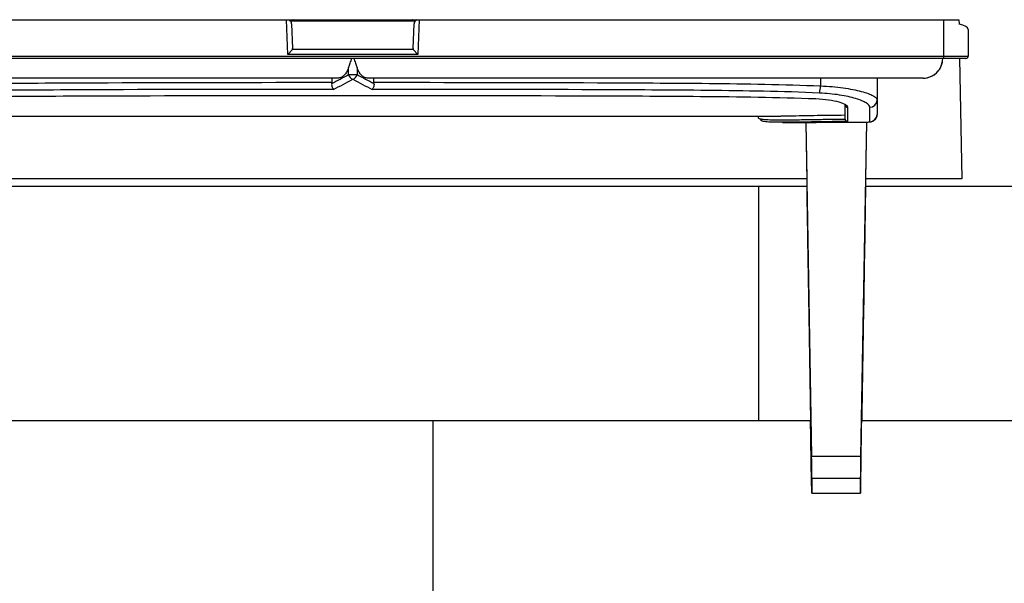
# Model space of a CAD drawing. Header units: millimetres. Extents: x 156922 to 157823, y 112322 to 113312.
# Tile 63 of 123: x 157442 to 157482, y 112744 to 112767. Entities that reach past the tile are written whole.
import ezdxf

# ---------------------------------------------------------------- set-up
doc = ezdxf.new("R2010")
doc.units = ezdxf.units.MM

msp = doc.modelspace()

# ---------------------------------------------------------------- linework, layer by layer
at = {"color": 7, "linetype": 'Continuous', "lineweight": 25}
for p, q in [((157430.073, 112766.516), (157480.574, 112766.516)), ((157453.253, 112765.1), (157453.204, 112766.516)), ((157458.43, 112766.45), (157453.376, 112766.45)), ((157453.41, 112766.345), (157453.445, 112765.349)), ((157458.361, 112765.349), (157458.396, 112766.345)), ((157458.602, 112766.516), (157458.553, 112765.1)), ((157479.953, 112765.038), (157479.953, 112766.516)), ((157480.574, 112766.516), (157480.577, 112766.341)), ((157480.953, 112766.119), (157480.953, 112765.038)), ((157453.443, 112765.297), (157453.253, 112765.1)), ((157458.363, 112765.297), (157453.443, 112765.297)), ((157458.553, 112765.1), (157458.363, 112765.297)), ((157431.853, 112765.038), (157479.953, 112765.038)), ((157479.953, 112764.938), (157431.853, 112764.938)), ((157458.553, 112765.1), (157453.253, 112765.1)), ((157479.953, 112764.938), (157479.953, 112765.038)), ((157479.953, 112765.038), (157480.953, 112765.038)), ((157480.853, 112764.938), (157479.953, 112764.938)), ((157480.602, 112764.938), (157480.687, 112760.039)), ((157455.733, 112764.284), (157455.733, 112764.576)), ((157456.073, 112764.576), (157456.073, 112764.284)), ((157455.044, 112764.138), (157455.044, 112763.968)), ((157455.733, 112764.284), (157456.073, 112764.284)), ((157456.762, 112763.968), (157456.762, 112764.138)), ((157474.941, 112764.138), (157474.941, 112763.82)), ((157477.244, 112764.138), (157477.244, 112763.245)), ((157477.244, 112763.245), (157477.244, 112762.662)), ((157475.944, 112762.474), (157475.944, 112763.052)), ((157476.044, 112762.954), (157476.044, 112762.37)), ((157476.944, 112762.363), (157476.944, 112762.95)), ((157438.543, 112762.588), (157473.319, 112762.588)), ((157472.403, 112762.588), (157472.403, 112762.535)), ((157473.393, 112762.338), (157474.761, 112762.338)), ((157474.338, 112762.338), (157474.376, 112760.039)), ((157474.339, 112762.338), (157474.577, 112748.75)), ((157475.944, 112762.47), (157475.944, 112762.47)), ((157476.809, 112762.35), (157476.571, 112748.75)), ((157476.81, 112762.35), (157476.771, 112760.039)), ((157474.376, 112760.039), (157436.271, 112760.039)), ((157474.376, 112760.039), (157474.376, 112759.741)), ((157476.771, 112760.039), (157476.771, 112759.741)), ((157480.687, 112760.039), (157476.771, 112760.039)), ((157436.271, 112759.741), (157472.426, 112759.741)), ((157472.426, 112759.741), (157474.376, 112759.741)), ((157476.771, 112759.741), (157519.524, 112759.741)), ((157459.172, 112750.189), (157436.116, 112750.189)), ((157474.531, 112750.189), (157459.172, 112750.189)), ((157513.743, 112750.189), (157476.616, 112750.189)), ((157474.577, 112748.75), (157476.571, 112748.75)), ((157474.58, 112747.241), (157474.56, 112748.413)), ((157476.568, 112747.241), (157476.588, 112748.413)), ((157474.589, 112747.841), (157474.58, 112747.241)), ((157476.559, 112747.841), (157474.589, 112747.841)), ((157476.559, 112747.841), (157476.568, 112747.241)), ((157474.58, 112747.241), (157476.568, 112747.241))]:
    msp.add_line(p, q, dxfattribs=at)
at = {"color": 7, "linetype": 'Continuous', "lineweight": 25, "flags": 128}
msp.add_lwpolyline([(157455.902, 112763.434), (157455.902, 112763.43), (157455.902, 112763.432), (157455.902, 112763.432)], dxfattribs=at)
at = {"color": 7, "linetype": 'Continuous', "lineweight": 25}
for centre, radius, start, end in [((157453.21, 112766.338), 0.2, 2, 49.6702), ((157458.596, 112766.338), 0.2, 117.1988, 178), ((157479.112, 112764.938), 0.8, 270.0012, 0.001), ((157479.113, 112764.938), 0.8, 270, 0.0144), ((157479.112, 112764.938), 0.8, 270.0011, 0.0011), ((157480.853, 112765.038), 0.1, 270, 0), ((157455.957, 112764.314), 0.227, 187.8266, 256.1181), ((157455.849, 112764.314), 0.227, 283.8819, 352.1734), ((157474.112, 112763.809), 0.829, 340.3827, 0.7357), ((157476.947, 112763.248), 0.297, 269.4553, 359.4447), ((157476.043, 112763.053), 0.0991, 180.5588, 270.5481), ((157476.944, 112762.662), 0.3, 269.9786, 359.9785)]:
    msp.add_arc(centre, radius, start, end, dxfattribs=at)
for centre, major_axis, ratio, start_param, end_param in [((157479.953, 112766.119), (1, 0), 0.284084, 0, 0.896629), ((157453.244, 112765.349), (-0.019, 0.297), 0.671253, 4.496396, 4.669673), ((157458.562, 112765.349), (0.019, 0.297), 0.671253, 1.613513, 1.786789), ((157449.287, 112794.521), (0, 31.982), 0.618566, 3.436738, 3.473463), ((157449.457, 112794.521), (0, 32.182), 0.614722, 3.431432, 3.473463), ((157462.349, 112794.521), (0, 32.182), 0.614722, 2.809722, 2.851752), ((157462.519, 112794.521), (0, 31.982), 0.618566, 2.809722, 2.846446), ((157474.575, 112748.632), (-0.013, 0.8), 0.004769, 3.289304, 4.8601), ((157476.573, 112748.632), (0.013, 0.8), 0.004769, 1.423085, 2.993882)]:
    msp.add_ellipse(centre, major_axis=major_axis, ratio=ratio, start_param=start_param, end_param=end_param, dxfattribs=at)
for points, knots in [([(157453.478, 112766.516), (157453.473, 112766.515), (157453.433, 112766.505), (157453.387, 112766.494), (157453.347, 112766.484)], [0, 0, 0, 0, 0.132219, 1, 1, 1, 1]), ([(157458.459, 112766.484), (157458.456, 112766.485), (157458.417, 112766.493), (157458.37, 112766.505), (157458.333, 112766.515), (157458.328, 112766.516)], [0, 0, 0, 0, 0.064897, 0.867829, 1, 1, 1, 1]), ([(157455.733, 112764.576), (157455.751, 112764.633), (157455.774, 112764.691), (157455.82, 112764.81), (157455.847, 112764.872), (157455.847, 112764.938)], [0, 0, 0, 0, 0.5, 0.5, 1, 1, 1, 1]), ([(157455.959, 112764.938), (157455.959, 112764.872), (157455.986, 112764.81), (157456.032, 112764.691), (157456.055, 112764.633), (157456.073, 112764.576)], [0, 0, 0, 0, 0.5, 0.5, 1, 1, 1, 1]), ([(157455.733, 112764.576), (157455.689, 112764.435), (157455.62, 112764.322), (157455.504, 112764.212), (157455.462, 112764.184), (157455.378, 112764.148), (157455.335, 112764.138), (157455.292, 112764.138)], [0, 0, 0, 0, 0.5, 0.5, 0.75, 0.75, 1, 1, 1, 1]), ([(157456.514, 112764.138), (157456.471, 112764.138), (157456.428, 112764.148), (157456.344, 112764.184), (157456.302, 112764.212), (157456.186, 112764.323), (157456.118, 112764.434), (157456.073, 112764.576)], [0, 0, 0, 0, 0.25, 0.25, 0.5, 0.5, 1, 1, 1, 1]), ([(157455.292, 112764.138), (157452.156, 112764.138), (157449.02, 112764.138), (157444.317, 112764.138), (157442.749, 112764.138), (157440.4, 112764.138), (157439.617, 112764.138), (157438.053, 112764.138), (157437.272, 112764.138), (157436.114, 112764.138), (157435.733, 112764.138), (157435.173, 112764.138), (157434.989, 112764.138), (157434.626, 112764.138), (157434.449, 112764.138), (157434.199, 112764.138), (157434.118, 112764.138), (157433.963, 112764.138), (157433.889, 112764.138), (157433.691, 112764.138), (157433.587, 112764.138), (157433.423, 112764.138), (157433.361, 112764.138), (157433.257, 112764.138), (157433.215, 112764.138), (157433.107, 112764.138), (157433.057, 112764.138), (157432.978, 112764.138), (157432.948, 112764.138), (157432.873, 112764.138), (157432.844, 112764.138), (157432.774, 112764.138), (157432.754, 112764.138), (157432.719, 112764.138), (157432.706, 112764.138), (157432.692, 112764.138)], [0, 0, 0, 0, 0.25, 0.25, 0.375, 0.375, 0.4375, 0.4375, 0.5, 0.5, 0.53125, 0.53125, 0.546875, 0.546875, 0.5625, 0.5625, 0.570312, 0.570312, 0.578125, 0.578125, 0.59375, 0.59375, 0.609375, 0.609375, 0.625, 0.625, 0.65625, 0.65625, 0.6875, 0.6875, 0.75, 0.75, 0.875, 0.875, 1, 1, 1, 1]), ([(157436.862, 112763.82), (157437.611, 112763.853), (157438.366, 112763.874), (157439.878, 112763.905), (157440.636, 112763.915), (157442.91, 112763.939), (157444.426, 112763.946), (157448.976, 112763.963), (157452.01, 112763.968), (157455.044, 112763.968)], [0, 0, 0, 0, 0.125, 0.125, 0.25, 0.25, 0.5, 0.5, 1, 1, 1, 1]), ([(157455.042, 112763.921), (157455.036, 112763.864), (157455.045, 112763.81), (157455.073, 112763.726), (157455.092, 112763.696), (157455.111, 112763.681)], [0, 0, 0, 0, 0.5, 0.5, 1, 1, 1, 1]), ([(157479.112, 112764.138), (157479.098, 112764.138), (157479.084, 112764.138), (157479.049, 112764.138), (157479.028, 112764.138), (157478.959, 112764.138), (157478.929, 112764.138), (157478.854, 112764.138), (157478.823, 112764.138), (157478.742, 112764.138), (157478.691, 112764.138), (157478.582, 112764.138), (157478.541, 112764.138), (157478.435, 112764.138), (157478.371, 112764.138), (157478.246, 112764.138), (157478.198, 112764.138), (157478.09, 112764.138), (157478.028, 112764.138), (157477.824, 112764.138), (157477.663, 112764.138), (157477.326, 112764.138), (157477.147, 112764.138), (157476.782, 112764.138), (157476.596, 112764.138), (157476.035, 112764.138), (157475.654, 112764.138), (157474.884, 112764.138), (157474.495, 112764.138), (157473.716, 112764.138), (157473.325, 112764.138), (157472.155, 112764.138), (157471.374, 112764.138), (157469.811, 112764.138), (157469.029, 112764.138), (157467.465, 112764.138), (157466.683, 112764.138), (157462.773, 112764.138), (157459.643, 112764.138), (157456.514, 112764.138)], [0, 0, 0, 0, 0.125, 0.125, 0.25, 0.25, 0.3125, 0.3125, 0.34375, 0.34375, 0.375, 0.375, 0.390625, 0.390625, 0.40625, 0.40625, 0.414062, 0.414062, 0.421875, 0.421875, 0.4375, 0.4375, 0.453125, 0.453125, 0.46875, 0.46875, 0.5, 0.5, 0.53125, 0.53125, 0.5625, 0.5625, 0.625, 0.625, 0.6875, 0.6875, 0.75, 0.75, 1, 1, 1, 1]), ([(157456.764, 112763.921), (157456.77, 112763.864), (157456.761, 112763.81), (157456.733, 112763.726), (157456.714, 112763.696), (157456.695, 112763.681)], [0, 0, 0, 0, 0.5, 0.5, 1, 1, 1, 1]), ([(157456.762, 112763.968), (157459.794, 112763.968), (157462.826, 112763.963), (157466.615, 112763.949), (157467.373, 112763.945), (157468.888, 112763.936), (157469.646, 112763.931), (157471.16, 112763.916), (157471.917, 112763.905), (157473.43, 112763.874), (157474.186, 112763.853), (157474.941, 112763.82)], [0, 0, 0, 0, 0.5, 0.5, 0.625, 0.625, 0.75, 0.75, 0.875, 0.875, 1, 1, 1, 1]), ([(157455.111, 112763.681), (157452.074, 112763.68), (157449.038, 112763.676), (157444.483, 112763.658), (157442.965, 112763.652), (157440.688, 112763.628), (157439.929, 112763.618), (157438.415, 112763.586), (157437.66, 112763.565), (157436.91, 112763.531)], [0, 0, 0, 0, 0.5, 0.5, 0.75, 0.75, 0.875, 0.875, 1, 1, 1, 1]), ([(157474.893, 112763.531), (157474.138, 112763.566), (157473.381, 112763.586), (157471.866, 112763.618), (157471.108, 112763.628), (157469.592, 112763.644), (157468.834, 112763.649), (157467.317, 112763.658), (157466.558, 112763.661), (157462.765, 112763.676), (157459.73, 112763.68), (157456.695, 112763.681)], [0, 0, 0, 0, 0.125, 0.125, 0.25, 0.25, 0.375, 0.375, 0.5, 0.5, 1, 1, 1, 1]), ([(157476.944, 112762.95), (157476.944, 112763.008), (157476.894, 112763.068), (157476.748, 112763.159), (157476.687, 112763.19), (157476.545, 112763.249), (157476.463, 112763.278), (157476.279, 112763.334), (157476.176, 112763.36), (157475.956, 112763.409), (157475.838, 112763.431), (157475.459, 112763.49), (157475.184, 112763.518), (157474.893, 112763.531)], [0, 0, 0, 0, 0.25, 0.25, 0.375, 0.375, 0.5, 0.5, 0.625, 0.625, 0.75, 0.75, 1, 1, 1, 1]), ([(157474.941, 112763.82), (157475.265, 112763.807), (157475.572, 112763.78), (157475.997, 112763.722), (157476.129, 112763.7), (157476.376, 112763.652), (157476.492, 112763.626), (157476.7, 112763.571), (157476.792, 112763.542), (157476.953, 112763.483), (157477.022, 112763.453), (157477.132, 112763.392), (157477.173, 112763.362), (157477.229, 112763.303), (157477.244, 112763.273), (157477.244, 112763.245)], [0, 0, 0, 0, 0.25, 0.25, 0.375, 0.375, 0.5, 0.5, 0.625, 0.625, 0.75, 0.75, 0.875, 0.875, 1, 1, 1, 1]), ([(157437.056, 112763.302), (157437.833, 112763.334), (157438.615, 112763.352), (157440.182, 112763.38), (157440.967, 112763.389), (157443.324, 112763.409), (157444.896, 112763.415), (157449.613, 112763.43), (157452.757, 112763.434), (157455.902, 112763.434)], [0, 0, 0, 0, 0.125, 0.125, 0.25, 0.25, 0.5, 0.5, 1, 1, 1, 1]), ([(157455.902, 112763.434), (157459.046, 112763.434), (157462.19, 112763.43), (157466.906, 112763.415), (157468.477, 112763.409), (157470.833, 112763.389), (157471.617, 112763.38), (157473.185, 112763.352), (157473.968, 112763.334), (157474.747, 112763.302)], [0, 0, 0, 0, 0.5, 0.5, 0.75, 0.75, 0.875, 0.875, 1, 1, 1, 1]), ([(157474.747, 112763.302), (157474.932, 112763.294), (157475.107, 112763.278), (157475.426, 112763.233), (157475.567, 112763.204), (157475.916, 112763.106), (157476.044, 112763.027), (157476.044, 112762.954)], [0, 0, 0, 0, 0.25, 0.25, 0.5, 0.5, 1, 1, 1, 1]), ([(157472.403, 112762.535), (157472.403, 112762.526), (157472.409, 112762.517), (157472.43, 112762.501), (157472.447, 112762.494), (157472.512, 112762.475), (157472.577, 112762.465), (157472.749, 112762.449), (157472.855, 112762.445), (157473.105, 112762.439), (157473.25, 112762.438), (157473.573, 112762.439), (157473.749, 112762.441), (157474.131, 112762.447), (157474.338, 112762.451), (157474.769, 112762.457), (157474.993, 112762.461), (157475.342, 112762.465), (157475.46, 112762.466), (157475.701, 112762.468), (157475.823, 112762.469), (157475.944, 112762.47)], [0, 0, 0, 0, 0.0625, 0.0625, 0.125, 0.125, 0.25, 0.25, 0.375, 0.375, 0.5, 0.5, 0.625, 0.625, 0.75, 0.75, 0.875, 0.875, 0.9375, 0.9375, 1, 1, 1, 1]), ([(157476.044, 112762.37), (157475.923, 112762.37), (157475.802, 112762.369), (157475.564, 112762.367), (157475.445, 112762.366), (157475.097, 112762.362), (157474.874, 112762.358), (157474.444, 112762.351), (157474.237, 112762.348), (157473.855, 112762.342), (157473.678, 112762.34), (157473.356, 112762.338), (157473.209, 112762.339), (157472.959, 112762.344), (157472.853, 112762.349), (157472.68, 112762.364), (157472.614, 112762.374), (157472.525, 112762.4), (157472.503, 112762.416), (157472.503, 112762.435)], [0, 0, 0, 0, 0.0625, 0.0625, 0.125, 0.125, 0.25, 0.25, 0.375, 0.375, 0.5, 0.5, 0.625, 0.625, 0.75, 0.75, 0.875, 0.875, 1, 1, 1, 1]), ([(157475.944, 112762.624), (157475.509, 112762.62), (157474.639, 112762.612), (157473.725, 112762.587), (157473.399, 112762.592), (157473.319, 112762.593)], [0, 0, 0, 0, 0.429142, 0.858208, 1, 1, 1, 1]), ([(157474.761, 112762.339), (157474.932, 112762.34), (157475.381, 112762.34), (157475.932, 112762.342), (157476.274, 112762.343)], [0, 0, 0, 0, 0.381093, 1, 1, 1, 1]), ([(157475.944, 112762.47), (157475.944, 112762.46), (157475.946, 112762.451), (157475.949, 112762.442), (157475.952, 112762.434), (157475.956, 112762.425), (157475.961, 112762.418), (157475.967, 112762.408), (157475.975, 112762.4), (157475.983, 112762.393), (157475.994, 112762.384), (157476.007, 112762.378), (157476.019, 112762.374), (157476.027, 112762.372), (157476.035, 112762.371), (157476.042, 112762.37), (157476.043, 112762.37), (157476.043, 112762.37), (157476.044, 112762.37)], [0, 0, 0, 0, 0.0000281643, 0.0000281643, 0.0000281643, 0.0000560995, 0.0000560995, 0.0000560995, 0.0000951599, 0.0000951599, 0.0000951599, 0.0001465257, 0.0001465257, 0.0001465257, 0.0001774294, 0.0001774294, 0.0001774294, 0.0001794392, 0.0001794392, 0.0001794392, 0.0001794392]), ([(157476.274, 112762.343), (157476.315, 112762.343), (157476.434, 112762.343), (157476.565, 112762.344), (157476.63, 112762.345), (157476.637, 112762.345)], [0, 0, 0, 0, 0.319946, 0.923207, 1, 1, 1, 1]), ([(157476.637, 112762.346), (157476.668, 112762.346), (157476.781, 112762.347), (157476.889, 112762.352), (157476.958, 112762.357), (157477.019, 112762.368), (157477.082, 112762.392), (157477.149, 112762.436), (157477.208, 112762.51), (157477.243, 112762.591), (157477.24, 112762.644), (157477.239, 112762.662)], [0, 0, 0, 0, 0.102682, 0.373942, 0.537152, 0.609121, 0.673593, 0.753095, 0.844731, 0.948211, 1, 1, 1, 1]), ([(157476.637, 112762.345), (157476.691, 112762.346), (157476.808, 112762.348), (157476.92, 112762.354), (157476.936, 112762.36), (157476.944, 112762.363)], [0, 0, 0, 0, 0.302945, 0.651141, 1, 1, 1, 1]), ([(157474.376, 112759.741), (157474.389, 112758.917), (157474.403, 112758.093), (157474.416, 112757.268), (157474.43, 112756.426), (157474.443, 112755.585), (157474.457, 112754.743), (157474.481, 112753.224), (157474.506, 112751.706), (157474.53, 112750.188)], [0.020242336, 0.020242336, 0.020242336, 0.020242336, 0.022738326, 0.022738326, 0.022738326, 0.025288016, 0.025288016, 0.025288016, 0.029886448, 0.029886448, 0.029886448, 0.029886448]), ([(157476.771, 112759.741), (157476.745, 112758.074), (157476.718, 112756.408), (157476.691, 112754.741), (157476.666, 112753.223), (157476.642, 112751.706), (157476.617, 112750.188)], [0.040382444, 0.040382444, 0.040382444, 0.040382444, 0.045429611, 0.045429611, 0.045429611, 0.050026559, 0.050026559, 0.050026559, 0.050026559]), ([(157459.172, 112742.476), (157459.172, 112742.813), (157459.172, 112745.384), (157459.172, 112747.955), (157459.172, 112750.189)], [0.62082305, 0.62082305, 0.62082305, 0.62082305, 0.63103292, 0.69870925, 0.69870925, 0.69870925, 0.69870925])]:
    msp.add_open_spline(points, degree=3, knots=knots, dxfattribs=at)
for points in [[(157455.044, 112763.968), (157455.044, 112763.952), (157455.043, 112763.937), (157455.042, 112763.921)], [(157456.764, 112763.921), (157456.763, 112763.937), (157456.762, 112763.952), (157456.762, 112763.968)], [(157475.944, 112762.47), (157475.944, 112762.471), (157475.944, 112762.473), (157475.944, 112762.474)], [(157472.426, 112750.188), (157472.426, 112753.372), (157472.426, 112756.556), (157472.426, 112759.741)], [(157474.56, 112748.413), (157474.55, 112749.005), (157474.541, 112749.597), (157474.531, 112750.189)], [(157476.588, 112748.413), (157476.597, 112749.005), (157476.607, 112749.597), (157476.616, 112750.189)]]:
    msp.add_open_spline(points, degree=3, dxfattribs=at)

doc.saveas('drawing.dxf')
